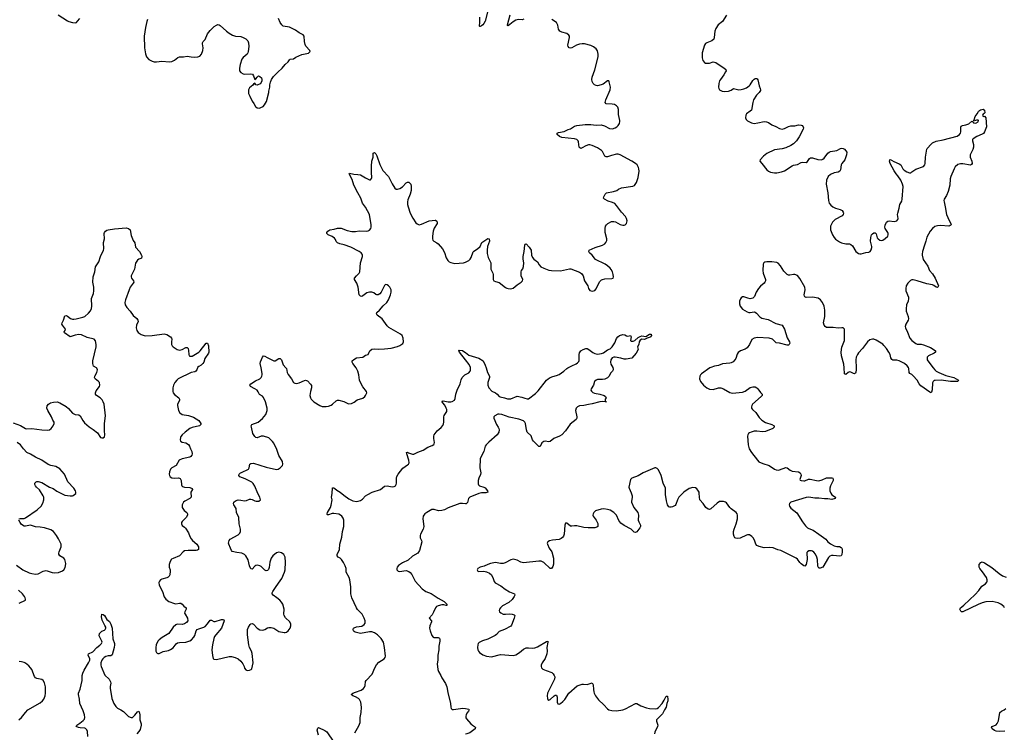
# Model space of a CAD drawing. Header units: inches. Extents: x 1933542 to 2138349, y 524876 to 666658.
# Tile 49 of 81: x 2023000 to 2038460, y 634276 to 645472. Entities that reach past the tile are written whole.
import ezdxf

# ---------------------------------------------------------------- set-up
doc = ezdxf.new("R2010")
doc.units = ezdxf.units.IN
doc.header["$MEASUREMENT"] = 0
for name, color, linetype in [('C0623', 7, 'Continuous'), ('C0624', 7, 'Continuous'), ('C0633', 7, 'Continuous'), ('C0634', 7, 'Continuous')]:
    doc.layers.add(name, color=color, linetype=linetype)

msp = doc.modelspace()

# ---------------------------------------------------------------- linework, layer by layer
at = {"layer": 'C0623', "color": 6}
for points, elevation in [([(2022896, 639136), (2023010, 639098), (2023090, 639048), (2023110, 639044), (2023190, 639049), (2023350, 639026), (2023435, 639025), (2023470, 639030), (2023493, 639047), (2023512, 639070), (2023527, 639090), (2023543, 639130), (2023540, 639150), (2023521, 639181), (2023499, 639230), (2023440, 639330), (2023428, 639370), (2023430, 639407), (2023450, 639433), (2023481, 639450), (2023530, 639465), (2023590, 639469), (2023630, 639454), (2023730, 639396), (2023765, 639365), (2023830, 639288), (2023870, 639271), (2023930, 639262), (2023949, 639249), (2023993, 639173), (2024019, 639139), (2024090, 639075), (2024152, 639032), (2024219, 638979), (2024271, 638910), (2024290, 638902), (2024310, 638902), (2024330, 638918), (2024336, 638950), (2024331, 639011), (2024331, 639130), (2024347, 639250), (2024328, 639430), (2024313, 639470), (2024297, 639497), (2024262, 639530), (2024207, 639567), (2024192, 639590), (2024188, 639610), (2024200, 639640), (2024255, 639710), (2024260, 639730), (2024252, 639770), (2024235, 639790), (2024187, 639827), (2024175, 639850), (2024178, 639870), (2024212, 639930), (2024223, 639970), (2024210, 639997), (2024205, 640000)], 300), ([(2025791, 640000), (2025781, 639970), (2025767, 639950), (2025750, 639941), (2025690, 639927), (2025490, 639828), (2025469, 639810), (2025437, 639770), (2025416, 639730), (2025405, 639690), (2025403, 639630), (2025408, 639608), (2025430, 639583), (2025500, 639530), (2025510, 639510), (2025507, 639490), (2025480, 639430), (2025478, 639410), (2025493, 639333), (2025513, 639293), (2025550, 639270), (2025650, 639251), (2025730, 639226), (2025810, 639177), (2025844, 639130), (2025845, 639110), (2025822, 639090), (2025710, 639065), (2025670, 639047), (2025597, 638990), (2025550, 638948), (2025530, 638923), (2025524, 638910), (2025517, 638870), (2025523, 638850), (2025550, 638834), (2025610, 638824), (2025650, 638797), (2025668, 638770), (2025681, 638730), (2025701, 638690), (2025709, 638650), (2025702, 638630), (2025689, 638611), (2025670, 638599), (2025550, 638571), (2025506, 638550), (2025456, 638470), (2025391, 638429), (2025370, 638410), (2025354, 638370), (2025349, 638330), (2025353, 638310), (2025364, 638290), (2025390, 638273), (2025430, 638267), (2025493, 638273), (2025510, 638270), (2025522, 638262), (2025537, 638230), (2025542, 638162), (2025548, 638148), (2025558, 638138), (2025588, 638128), (2025670, 638122), (2025707, 638107), (2025713, 638090), (2025689, 638051), (2025685, 638030), (2025692, 637990), (2025690, 637970), (2025670, 637948), (2025593, 637907), (2025570, 637890), (2025551, 637850), (2025551, 637810), (2025560, 637790), (2025583, 637763), (2025623, 637730), (2025635, 637710), (2025637, 637690), (2025613, 637650), (2025553, 637590), (2025541, 637570), (2025538, 637550), (2025550, 637526), (2025590, 637500), (2025605, 637485), (2025652, 637410), (2025672, 637350), (2025690, 637315), (2025711, 637290), (2025781, 637230), (2025805, 637190), (2025809, 637170), (2025805, 637150), (2025790, 637140), (2025770, 637135), (2025646, 637134), (2025590, 637125), (2025569, 637111), (2025511, 637049), (2025411, 637009), (2025386, 636994), (2025361, 636959), (2025347, 636910), (2025349, 636870), (2025360, 636830), (2025362, 636810), (2025355, 636750), (2025349, 636730), (2025330, 636713), (2025310, 636703), (2025230, 636683), (2025209, 636671), (2025194, 636650), (2025187, 636630), (2025190, 636590), (2025243, 636490), (2025270, 636407), (2025292, 636370), (2025340, 636330), (2025430, 636299), (2025450, 636297), (2025510, 636307), (2025530, 636304), (2025551, 636291), (2025578, 636258), (2025612, 636230), (2025615, 636210), (2025593, 636170), (2025589, 636150), (2025596, 636130), (2025634, 636070), (2025639, 636030), (2025621, 635999), (2025590, 635981), (2025550, 635972), (2025470, 635974), (2025450, 635967), (2025410, 635930), (2025341, 635830), (2025236, 635764), (2025192, 635730), (2025170, 635707), (2025144, 635650), (2025136, 635610), (2025140, 635550), (2025149, 635529), (2025160, 635520), (2025170, 635515), (2025190, 635516), (2025255, 635545), (2025337, 635563), (2025370, 635575), (2025410, 635606), (2025455, 635665), (2025480, 635680), (2025510, 635689), (2025610, 635691), (2025670, 635711), (2025698, 635730), (2025736, 635770), (2025750, 635795), (2025772, 635868), (2025789, 635891), (2025810, 635904), (2025890, 635927), (2025910, 635938), (2025950, 635978), (2025990, 636038), (2026010, 636040), (2026050, 636016), (2026070, 636015), (2026169, 636049), (2026191, 636051), (2026204, 636044), (2026209, 636030), (2026168, 635910), (2026080, 635810), (2026061, 635779), (2026050, 635750), (2026026, 635650), (2026015, 635570), (2026025, 635485), (2026037, 635437), (2026050, 635423), (2026090, 635422), (2026290, 635468), (2026325, 635465), (2026384, 635450), (2026430, 635429), (2026474, 635394), (2026505, 635350), (2026525, 635310), (2026530, 635286), (2026550, 635256), (2026570, 635246), (2026609, 635251), (2026636, 635264), (2026645, 635275), (2026664, 635370), (2026650, 635514), (2026640, 635550), (2026610, 635610), (2026596, 635650), (2026577, 635810), (2026576, 635890), (2026590, 635930), (2026618, 635970), (2026630, 635981), (2026650, 635985), (2026670, 635976), (2026730, 635910), (2026770, 635887), (2026818, 635882), (2026847, 635893), (2026890, 635920), (2026910, 635925), (2026950, 635923), (2026991, 635911), (2027070, 635862), (2027150, 635843), (2027170, 635842), (2027190, 635849), (2027216, 635870), (2027246, 635910), (2027258, 635950), (2027256, 635976), (2027240, 636010), (2027175, 636075), (2027153, 636110), (2027148, 636130), (2027151, 636211), (2027129, 636291), (2027110, 636320), (2027083, 636350), (2027038, 636390), (2026980, 636430), (2026965, 636450), (2026966, 636470), (2026975, 636490), (2027019, 636550), (2027061, 636619), (2027115, 636690), (2027159, 636790), (2027168, 636830), (2027176, 636950), (2027167, 637027), (2027149, 637069), (2027110, 637095), (2027070, 637105), (2027030, 637094), (2026975, 637050), (2026949, 637011), (2026929, 636950), (2026917, 636863), (2026905, 636835), (2026890, 636820), (2026870, 636815), (2026850, 636823), (2026790, 636880), (2026770, 636892), (2026730, 636901), (2026710, 636897), (2026690, 636887), (2026650, 636840), (2026630, 636846), (2026609, 636890), (2026586, 636986), (2026550, 637047), (2026531, 637070), (2026490, 637092), (2026410, 637099), (2026335, 637115), (2026323, 637130), (2026311, 637171), (2026282, 637230), (2026279, 637250), (2026289, 637290), (2026305, 637310), (2026430, 637377), (2026456, 637404), (2026467, 637430), (2026466, 637470), (2026446, 637550), (2026443, 637650), (2026403, 637730), (2026399, 637790), (2026363, 637850), (2026358, 637870), (2026363, 637890), (2026388, 637912), (2026430, 637926), (2026470, 637924), (2026530, 637913), (2026562, 637918), (2026610, 637937), (2026630, 637939), (2026650, 637935), (2026690, 637911), (2026714, 637906), (2026753, 637910), (2026782, 637930), (2026773, 637970), (2026737, 638030), (2026690, 638141), (2026665, 638185), (2026644, 638204), (2026593, 638233), (2026539, 638259), (2026458, 638290), (2026443, 638310), (2026445, 638330), (2026465, 638350), (2026481, 638359), (2026590, 638410), (2026603, 638430), (2026612, 638488), (2026630, 638501), (2026670, 638502), (2026870, 638441), (2027030, 638405), (2027058, 638410), (2027091, 638430), (2027125, 638470), (2027131, 638489), (2027126, 638530), (2027067, 638627), (2027037, 638717), (2026990, 638820), (2026970, 638847), (2026910, 638901), (2026830, 638930), (2026790, 638930), (2026730, 638903), (2026710, 638907), (2026690, 638926), (2026662, 638970), (2026637, 639070), (2026635, 639090), (2026643, 639110), (2026746, 639150), (2026810, 639205), (2026867, 639270), (2026887, 639330), (2026886, 639370), (2026860, 639470), (2026830, 639535), (2026810, 639558), (2026765, 639585), (2026746, 639626), (2026726, 639650), (2026693, 639673), (2026622, 639710), (2026611, 639730), (2026627, 639750), (2026703, 639797), (2026771, 639829), (2026790, 639848), (2026802, 639870), (2026807, 639890), (2026806, 639914), (2026790, 640000)], 300), ([(2027180, 640000), (2027189, 639990), (2027201, 639930), (2027215, 639895), (2027268, 639830), (2027300, 639770), (2027319, 639759), (2027350, 639757), (2027390, 639768), (2027470, 639804), (2027490, 639807), (2027518, 639798), (2027568, 639748), (2027582, 639722), (2027581, 639690), (2027564, 639630), (2027557, 639570), (2027564, 639530), (2027575, 639510), (2027617, 639470), (2027710, 639410), (2027750, 639396), (2027810, 639393), (2027850, 639400), (2027890, 639416), (2027911, 639430), (2027970, 639485), (2027990, 639494), (2028010, 639495), (2028090, 639475), (2028150, 639440), (2028170, 639434), (2028210, 639440), (2028250, 639464), (2028298, 639502), (2028390, 639528), (2028420, 639550), (2028432, 639568), (2028448, 639610), (2028446, 639630), (2028386, 639706), (2028352, 639770), (2028337, 639810), (2028324, 639890), (2028308, 639950), (2028288, 639990), (2028281, 640000)], 300), ([(2028263, 634270), (2028324, 634376), (2028344, 634430), (2028348, 634450), (2028344, 634510), (2028364, 634590), (2028367, 634670), (2028356, 634750), (2028337, 634790), (2028319, 634810), (2028270, 634836), (2028229, 634850), (2028207, 634870), (2028232, 634890), (2028270, 634907), (2028363, 634937), (2028398, 634962), (2028414, 634986), (2028423, 635010), (2028428, 635072), (2028438, 635090), (2028532, 635190), (2028576, 635290), (2028603, 635337), (2028641, 635379), (2028724, 635430), (2028739, 635450), (2028743, 635470), (2028727, 635610), (2028713, 635690), (2028677, 635750), (2028616, 635810), (2028570, 635841), (2028530, 635854), (2028490, 635853), (2028350, 635830), (2028330, 635832), (2028266, 635850), (2028250, 635858), (2028239, 635870), (2028236, 635890), (2028242, 635910), (2028250, 635918), (2028290, 635933), (2028370, 635945), (2028410, 635969), (2028422, 635990), (2028423, 636030), (2028411, 636070), (2028375, 636130), (2028343, 636170), (2028306, 636206), (2028290, 636230), (2028216, 636390), (2028200, 636450), (2028201, 636561), (2028185, 636670), (2028172, 636710), (2028128, 636790), (2028126, 636850), (2028112, 636892), (2028085, 636945), (2028052, 636992), (2028030, 637012), (2028002, 637030), (2027983, 637050), (2027986, 637070), (2028020, 637150), (2028026, 637230), (2028056, 637344), (2028067, 637433), (2028087, 637510), (2028089, 637609), (2028078, 637638), (2028058, 637670), (2028036, 637690), (2028010, 637702), (2027930, 637716), (2027907, 637713), (2027850, 637691), (2027832, 637692), (2027830, 637698), (2027828, 637710), (2027835, 637730), (2027878, 637810), (2027893, 637847), (2027906, 637930), (2027898, 637970), (2027908, 638030), (2027910, 638115), (2027930, 638118), (2027950, 638109), (2027982, 638082), (2028033, 638050), (2028090, 638001), (2028166, 637946), (2028230, 637914), (2028290, 637904), (2028314, 637906), (2028350, 637919), (2028380, 637940), (2028431, 637990), (2028467, 638013), (2028533, 638047), (2028663, 638090), (2028730, 638144), (2028770, 638150), (2028850, 638134), (2028881, 638139), (2028900, 638150), (2028913, 638170), (2028918, 638190), (2028917, 638270), (2028923, 638297), (2028940, 638330), (2028981, 638379), (2029014, 638426), (2029090, 638479), (2029103, 638490), (2029113, 638510), (2029112, 638552), (2029077, 638650), (2029075, 638670), (2029090, 638679), (2029106, 638666), (2029134, 638654), (2029170, 638644), (2029190, 638645), (2029250, 638675), (2029335, 638710), (2029410, 638758), (2029477, 638783), (2029501, 638799), (2029509, 638810), (2029512, 638828), (2029500, 638890), (2029504, 638930), (2029510, 638950), (2029553, 639010), (2029616, 639064), (2029643, 639097), (2029655, 639125), (2029660, 639150), (2029657, 639230), (2029666, 639254), (2029704, 639316), (2029704, 639350), (2029697, 639370), (2029674, 639414), (2029644, 639450), (2029634, 639470), (2029637, 639483), (2029650, 639486), (2029730, 639469), (2029770, 639467), (2029790, 639471), (2029825, 639495), (2029838, 639522), (2029849, 639590), (2029867, 639650), (2029917, 639750), (2029930, 639814), (2029947, 639850), (2029987, 639890), (2030000, 639897)], 200), ([(2022987, 637630), (2023005, 637635), (2023070, 637637), (2023093, 637647), (2023276, 637770), (2023336, 637830), (2023364, 637876), (2023380, 637930), (2023378, 637970), (2023370, 637991), (2023310, 638086), (2023265, 638125), (2023246, 638150), (2023240, 638170), (2023240, 638190), (2023256, 638210), (2023270, 638216), (2023290, 638217), (2023350, 638200), (2023469, 638129), (2023525, 638106), (2023582, 638062), (2023710, 638001), (2023790, 637990), (2023827, 637993), (2023842, 637998), (2023862, 638010), (2023879, 638030), (2023883, 638050), (2023878, 638070), (2023850, 638110), (2023758, 638210), (2023705, 638330), (2023630, 638415), (2023565, 638450), (2023490, 638469), (2023445, 638485), (2023350, 638554), (2023250, 638598), (2023167, 638647), (2023110, 638673), (2023059, 638730), (2023012, 638792), (2022962, 638830)], 300), ([(2030000, 637867), (2029950, 637873), (2029909, 637871), (2029730, 637803), (2029670, 637772), (2029630, 637760), (2029578, 637758), (2029510, 637776), (2029470, 637776), (2029390, 637730), (2029361, 637710), (2029343, 637690), (2029333, 637670), (2029331, 637630), (2029344, 637510), (2029334, 637466), (2029293, 637390), (2029287, 637370), (2029290, 637330), (2029309, 637290), (2029312, 637270), (2029278, 637130), (2029250, 637088), (2029170, 637044), (2029097, 636983), (2029010, 636940), (2028950, 636897), (2028927, 636870), (2028919, 636850), (2028921, 636830), (2028943, 636810), (2028965, 636805), (2029070, 636817), (2029110, 636804), (2029130, 636787), (2029155, 636755), (2029209, 636650), (2029317, 636530), (2029378, 636490), (2029459, 636459), (2029570, 636385), (2029664, 636330), (2029705, 636290), (2029704, 636270), (2029694, 636266), (2029658, 636278), (2029630, 636278), (2029570, 636265), (2029546, 636254), (2029526, 636234), (2029498, 636162), (2029477, 636123), (2029430, 636070), (2029464, 636030), (2029464, 636010), (2029442, 635950), (2029435, 635910), (2029443, 635870), (2029470, 635798), (2029490, 635771), (2029504, 635764), (2029570, 635764), (2029590, 635755), (2029596, 635736), (2029597, 635710), (2029579, 635630), (2029581, 635570), (2029564, 635490), (2029565, 635410), (2029554, 635350), (2029563, 635263), (2029575, 635230), (2029614, 635170), (2029628, 635130), (2029684, 635044), (2029707, 634990), (2029722, 634902), (2029765, 634730), (2029767, 634670), (2029773, 634650), (2029790, 634635), (2029812, 634632), (2029957, 634657), (2030000, 634650)], 200), ([(2022950, 636903), (2023050, 636830), (2023150, 636781), (2023190, 636771), (2023250, 636763), (2023290, 636766), (2023370, 636808), (2023410, 636816), (2023433, 636813), (2023510, 636787), (2023550, 636784), (2023610, 636786), (2023670, 636813), (2023691, 636830), (2023714, 636866), (2023721, 636890), (2023722, 636930), (2023716, 636970), (2023708, 636990), (2023691, 637011), (2023632, 637050), (2023617, 637077), (2023615, 637090), (2023620, 637110), (2023652, 637190), (2023649, 637230), (2023610, 637317), (2023579, 637370), (2023548, 637410), (2023529, 637429), (2023490, 637455), (2023390, 637486), (2023319, 637499), (2023250, 637504), (2023170, 637532), (2023090, 637515), (2023070, 637516), (2023030, 637543), (2023006, 637570), (2022986, 637610)], 300), ([(2022994, 636306), (2023089, 636350), (2023092, 636370), (2023087, 636390), (2023076, 636410), (2023045, 636450), (2022982, 636510)], 300), ([(2024072, 634212), (2024067, 634290), (2024055, 634315), (2024035, 634335), (2024021, 634341), (2023950, 634344), (2023923, 634350), (2023885, 634370), (2023898, 634390), (2023942, 634418), (2023997, 634463), (2024016, 634484), (2024025, 634510), (2024020, 634550), (2023996, 634616), (2023945, 634730), (2023939, 634799), (2023923, 634870), (2023925, 634890), (2023948, 634952), (2023981, 635090), (2023982, 635170), (2023990, 635204), (2024010, 635253), (2024082, 635370), (2024099, 635410), (2024100, 635430), (2024076, 635490), (2024078, 635510), (2024150, 635543), (2024210, 635607), (2024257, 635643), (2024284, 635670), (2024294, 635690), (2024292, 635710), (2024250, 635790), (2024253, 635827), (2024290, 635865), (2024330, 635879), (2024344, 635890), (2024353, 635910), (2024353, 635930), (2024336, 635956), (2024297, 636037), (2024285, 636090), (2024290, 636131), (2024310, 636128), (2024331, 636111), (2024370, 636047), (2024410, 636016), (2024430, 635974), (2024450, 635910), (2024463, 635743), (2024486, 635670), (2024489, 635649), (2024483, 635610), (2024450, 635492), (2024430, 635479), (2024390, 635476), (2024354, 635466), (2024328, 635452), (2024307, 635433), (2024291, 635410), (2024276, 635370), (2024273, 635330), (2024278, 635310), (2024335, 635175), (2024404, 635110), (2024427, 635070), (2024431, 635050), (2024422, 634998), (2024422, 634970), (2024447, 634807), (2024477, 634730), (2024510, 634683), (2024538, 634658), (2024590, 634631), (2024630, 634603), (2024710, 634525), (2024750, 634507), (2024770, 634510), (2024810, 634544), (2024850, 634599), (2024870, 634608), (2024876, 634596), (2024885, 634550), (2024884, 634470), (2024905, 634410), (2024908, 634388), (2024890, 634319), (2024871, 634289), (2024838, 634250)], 200), ([(2022987, 634473), (2023030, 634510), (2023092, 634590), (2023130, 634627), (2023319, 634741), (2023358, 634770), (2023381, 634799), (2023401, 634850), (2023406, 634890), (2023404, 634990), (2023391, 635051), (2023370, 635090), (2023346, 635106), (2023270, 635121), (2023250, 635131), (2023233, 635153), (2023190, 635262), (2023170, 635291), (2023141, 635321), (2023090, 635361), (2023070, 635373), (2023030, 635386), (2022990, 635390)], 300), ([(2027690, 634230), (2027673, 634310), (2027679, 634341), (2027690, 634353), (2027790, 634306), (2027823, 634283), (2027930, 634120)], 200)]:
    msp.add_lwpolyline(points, dxfattribs=dict(at, elevation=elevation))
at = {"layer": 'C0624', "color": 6}
for points, elevation in [([(2023606, 645546), (2023750, 645451), (2023770, 645442), (2023830, 645426), (2023870, 645422), (2023890, 645428), (2023910, 645446), (2023942, 645490)], 400), ([(2025008, 645472), (2024996, 645444), (2024973, 645350), (2024954, 645214), (2024958, 645030), (2024975, 644935), (2024993, 644890), (2025030, 644844), (2025079, 644819), (2025110, 644810), (2025150, 644810), (2025230, 644820), (2025352, 644808), (2025390, 644815), (2025410, 644824), (2025430, 644834), (2025483, 644877), (2025510, 644887), (2025570, 644887), (2025630, 644898), (2025690, 644887), (2025750, 644884), (2025795, 644890), (2025830, 644901), (2025856, 644930), (2025878, 644990), (2025880, 645030), (2025870, 645090), (2025872, 645110), (2025882, 645130), (2025910, 645162), (2025950, 645248), (2025990, 645299), (2026055, 645365), (2026090, 645388), (2026110, 645394), (2026130, 645391), (2026150, 645378), (2026248, 645290), (2026290, 645258), (2026339, 645230), (2026390, 645210), (2026470, 645207), (2026510, 645193), (2026549, 645170), (2026581, 645141), (2026595, 645110), (2026596, 645050), (2026585, 644970), (2026580, 644950), (2026569, 644930), (2026510, 644880), (2026488, 644850), (2026459, 644770), (2026451, 644710), (2026453, 644670), (2026470, 644641), (2026510, 644620), (2026530, 644617), (2026630, 644622), (2026654, 644614), (2026673, 644590), (2026690, 644531), (2026710, 644541), (2026730, 644571), (2026750, 644587), (2026770, 644581), (2026796, 644556), (2026803, 644530), (2026801, 644510), (2026793, 644487), (2026776, 644464), (2026730, 644441), (2026709, 644449), (2026690, 644475), (2026670, 644459), (2026658, 644442), (2026610, 644403), (2026593, 644370), (2026591, 644351), (2026594, 644314), (2026611, 644270), (2026650, 644191), (2026676, 644156), (2026701, 644110), (2026730, 644087), (2026763, 644083), (2026788, 644090), (2026822, 644110), (2026846, 644134), (2026873, 644187), (2026914, 644330), (2026914, 644350), (2026929, 644410), (2026929, 644450), (2026936, 644490), (2026952, 644530), (2026983, 644577), (2027051, 644649), (2027123, 644710), (2027167, 644770), (2027213, 644807), (2027238, 644842), (2027249, 644850), (2027301, 644859), (2027336, 644884), (2027430, 644926), (2027532, 644948), (2027559, 644970), (2027554, 644990), (2027495, 645055), (2027481, 645081), (2027470, 645130), (2027465, 645210), (2027452, 645232), (2027387, 645267), (2027330, 645306), (2027236, 645356), (2027139, 645370), (2027116, 645390), (2027090, 645429), (2027066, 645490)], 400), ([(2028281, 640000), (2028229, 640070), (2028221, 640090), (2028222, 640110), (2028246, 640134), (2028290, 640157), (2028389, 640171), (2028430, 640202), (2028474, 640210), (2028486, 640250), (2028498, 640270), (2028527, 640293), (2028570, 640300), (2028630, 640295), (2028730, 640299), (2028830, 640312), (2028930, 640338), (2028970, 640354), (2029014, 640386), (2029024, 640410), (2029020, 640470), (2029003, 640510), (2028977, 640530), (2028796, 640636), (2028770, 640663), (2028690, 640770), (2028615, 640830), (2028600, 640850), (2028605, 640870), (2028650, 640909), (2028705, 640975), (2028762, 641030), (2028791, 641070), (2028824, 641150), (2028834, 641190), (2028831, 641230), (2028812, 641270), (2028790, 641292), (2028770, 641304), (2028750, 641309), (2028736, 641304), (2028727, 641293), (2028678, 641190), (2028656, 641164), (2028630, 641150), (2028610, 641148), (2028594, 641154), (2028559, 641179), (2028530, 641190), (2028490, 641191), (2028450, 641179), (2028390, 641134), (2028370, 641125), (2028350, 641127), (2028330, 641150), (2028314, 641270), (2028292, 641332), (2028256, 641390), (2028257, 641410), (2028286, 641450), (2028328, 641490), (2028338, 641510), (2028351, 641650), (2028385, 641750), (2028385, 641770), (2028378, 641790), (2028360, 641810), (2028330, 641830), (2028197, 641897), (2028097, 641937), (2028029, 641950), (2027990, 641968), (2027970, 641989), (2027959, 642019), (2027941, 642041), (2027906, 642066), (2027845, 642090), (2027821, 642110), (2027821, 642130), (2027838, 642150), (2027869, 642170), (2027939, 642181), (2027990, 642197), (2028050, 642194), (2028140, 642160), (2028214, 642146), (2028270, 642146), (2028330, 642157), (2028450, 642150), (2028470, 642154), (2028490, 642165), (2028513, 642190), (2028519, 642210), (2028519, 642250), (2028490, 642410), (2028430, 642527), (2028385, 642590), (2028357, 642670), (2028307, 642750), (2028245, 642870), (2028222, 642962), (2028172, 643050), (2028178, 643062), (2028244, 643044), (2028310, 643041), (2028350, 643033), (2028430, 642985), (2028490, 642958), (2028510, 642957), (2028524, 642976), (2028528, 642992), (2028522, 643070), (2028524, 643170), (2028531, 643249), (2028548, 643310), (2028548, 643372), (2028550, 643376), (2028570, 643383), (2028590, 643366), (2028610, 643332), (2028656, 643196), (2028704, 643104), (2028789, 643009), (2028850, 642892), (2028890, 642827), (2028910, 642810), (2028930, 642808), (2028970, 642822), (2029013, 642847), (2029070, 642908), (2029090, 642918), (2029110, 642918), (2029140, 642890), (2029148, 642850), (2029144, 642790), (2029129, 642730), (2029096, 642644), (2029089, 642610), (2029090, 642570), (2029097, 642530), (2029130, 642430), (2029172, 642352), (2029220, 642280), (2029242, 642262), (2029271, 642251), (2029310, 642261), (2029430, 642312), (2029522, 642322), (2029530, 642321), (2029548, 642308), (2029557, 642290), (2029557, 642270), (2029506, 642194), (2029491, 642150), (2029480, 642070), (2029480, 642030), (2029489, 642009), (2029505, 641990), (2029550, 641965), (2029568, 641950), (2029640, 641870), (2029670, 641813), (2029695, 641730), (2029720, 641690), (2029743, 641670), (2029770, 641656), (2029830, 641641), (2029970, 641654), (2030000, 641664)], 300), ([(2024205, 640000), (2024158, 640030), (2024147, 640070), (2024147, 640113), (2024202, 640330), (2024202, 640370), (2024190, 640427), (2024170, 640453), (2024059, 640479), (2023970, 640522), (2023930, 640524), (2023870, 640516), (2023790, 640491), (2023703, 640550), (2023696, 640570), (2023713, 640590), (2023718, 640610), (2023671, 640670), (2023664, 640690), (2023666, 640710), (2023688, 640751), (2023710, 640819), (2023730, 640822), (2023750, 640815), (2023799, 640779), (2023827, 640767), (2023850, 640765), (2023889, 640770), (2023990, 640797), (2024022, 640810), (2024081, 640859), (2024110, 640897), (2024125, 640935), (2024131, 640969), (2024129, 641090), (2024157, 641170), (2024166, 641210), (2024166, 641270), (2024146, 641346), (2024153, 641430), (2024180, 641510), (2024191, 641589), (2024242, 641670), (2024267, 641753), (2024317, 641850), (2024321, 641870), (2024318, 641970), (2024333, 642030), (2024328, 642110), (2024331, 642130), (2024346, 642150), (2024370, 642165), (2024389, 642171), (2024490, 642188), (2024670, 642199), (2024710, 642189), (2024732, 642170), (2024750, 642081), (2024784, 642004), (2024807, 641967), (2024820, 641900), (2024882, 641830), (2024915, 641770), (2024918, 641750), (2024913, 641727), (2024902, 641718), (2024869, 641710), (2024850, 641693), (2024816, 641644), (2024801, 641550), (2024750, 641450), (2024749, 641430), (2024757, 641410), (2024787, 641370), (2024792, 641350), (2024782, 641330), (2024737, 641270), (2024717, 641230), (2024659, 641070), (2024650, 641030), (2024656, 640990), (2024681, 640950), (2024734, 640890), (2024782, 640822), (2024837, 640777), (2024856, 640750), (2024858, 640730), (2024835, 640670), (2024828, 640630), (2024837, 640590), (2024859, 640559), (2024905, 640525), (2024970, 640504), (2025078, 640510), (2025270, 640535), (2025310, 640528), (2025369, 640490), (2025383, 640470), (2025389, 640450), (2025384, 640410), (2025385, 640370), (2025392, 640350), (2025408, 640330), (2025470, 640290), (2025510, 640278), (2025550, 640288), (2025610, 640323), (2025630, 640322), (2025645, 640305), (2025652, 640272), (2025654, 640210), (2025663, 640190), (2025670, 640186), (2025690, 640183), (2025710, 640187), (2025787, 640230), (2025811, 640249), (2025834, 640270), (2025930, 640392), (2025950, 640392), (2025966, 640350), (2025970, 640250), (2025963, 640230), (2025906, 640150), (2025889, 640091), (2025874, 640070), (2025850, 640045), (2025810, 640025), (2025794, 640010), (2025791, 640000)], 300), ([(2030000, 640130), (2029906, 640250), (2029902, 640262), (2029889, 640270), (2029898, 640282), (2029950, 640273), (2029990, 640249), (2030000, 640241)], 200), ([(2026790, 640000), (2026777, 640070), (2026781, 640099), (2026810, 640170), (2026830, 640189), (2026850, 640184), (2026883, 640163), (2026990, 640111), (2027010, 640113), (2027070, 640150), (2027090, 640149), (2027110, 640130), (2027136, 640050), (2027180, 640000)], 300)]:
    msp.add_lwpolyline(points, dxfattribs=dict(at, elevation=elevation))
at = {"layer": 'C0633', "color": 6}
for points, elevation in [([(2032315, 640000), (2032318, 639990), (2032318, 639970), (2032308, 639950), (2032279, 639921), (2032250, 639868), (2032230, 639847), (2032190, 639824), (2032150, 639817), (2032070, 639817), (2032050, 639810), (2032026, 639790), (2032008, 639730), (2031971, 639670), (2031969, 639650), (2031976, 639636), (2031997, 639617), (2032025, 639605), (2032111, 639590), (2032179, 639570), (2032199, 639550), (2032210, 639530), (2032191, 639510), (2032191, 639490), (2032193, 639473), (2032211, 639469), (2032153, 639473), (2032110, 639467), (2031990, 639434), (2031930, 639426), (2031858, 639410), (2031790, 639403), (2031758, 639390), (2031739, 639370), (2031728, 639332), (2031750, 639230), (2031747, 639210), (2031736, 639190), (2031645, 639115), (2031568, 639010), (2031510, 638952), (2031473, 638927), (2031387, 638893), (2031330, 638845), (2031310, 638842), (2031250, 638850), (2031230, 638847), (2031198, 638822), (2031172, 638768), (2031150, 638767), (2031066, 638850), (2031050, 638873), (2031032, 638932), (2030970, 638993), (2030955, 639030), (2030942, 639130), (2030930, 639150), (2030910, 639167), (2030837, 639197), (2030687, 639227), (2030570, 639270), (2030530, 639274), (2030508, 639272), (2030461, 639250), (2030443, 639230), (2030443, 639210), (2030485, 639110), (2030514, 639070), (2030523, 639050), (2030527, 639030), (2030523, 638990), (2030499, 638950), (2030364, 638836), (2030325, 638795), (2030310, 638770), (2030285, 638690), (2030236, 638590), (2030231, 638570), (2030225, 638430), (2030240, 638350), (2030236, 638324), (2030209, 638270), (2030198, 638230), (2030198, 638178), (2030202, 638162), (2030217, 638150), (2030288, 638130), (2030310, 638116), (2030343, 638070), (2030348, 638050), (2030319, 638041), (2030250, 638037), (2030210, 638028), (2030068, 637972), (2030047, 637950), (2030030, 637885), (2030010, 637866), (2030000, 637867)], 200), ([(2030000, 639897), (2030054, 639926), (2030072, 639948), (2030076, 639964), (2030076, 640000)], 200), ([(2033836, 640000), (2033704, 639910), (2033687, 639890), (2033677, 639870), (2033676, 639830), (2033690, 639788), (2033734, 639730), (2033790, 639686), (2033830, 639666), (2033890, 639663), (2033970, 639689), (2034010, 639688), (2034050, 639674), (2034150, 639613), (2034190, 639605), (2034350, 639618), (2034390, 639636), (2034470, 639692), (2034510, 639705), (2034530, 639705), (2034550, 639703), (2034575, 639690), (2034592, 639672), (2034630, 639617), (2034656, 639590), (2034657, 639570), (2034641, 639550), (2034508, 639430), (2034494, 639410), (2034488, 639390), (2034491, 639370), (2034504, 639350), (2034559, 639299), (2034610, 639223), (2034650, 639178), (2034710, 639143), (2034812, 639110), (2034847, 639090), (2034847, 639087), (2034846, 639070), (2034823, 639050), (2034710, 639004), (2034663, 638997), (2034573, 639007), (2034530, 639005), (2034486, 638994), (2034459, 638981), (2034444, 638970), (2034433, 638950), (2034430, 638930), (2034439, 638790), (2034453, 638730), (2034490, 638672), (2034584, 638550), (2034608, 638528), (2034670, 638498), (2034769, 638469), (2034850, 638412), (2034879, 638399), (2034910, 638395), (2034930, 638398), (2035030, 638436), (2035050, 638432), (2035095, 638395), (2035130, 638379), (2035230, 638366), (2035255, 638350), (2035267, 638330), (2035269, 638310), (2035248, 638250), (2035257, 638237), (2035271, 638230), (2035310, 638226), (2035330, 638229), (2035387, 638253), (2035410, 638255), (2035510, 638231), (2035550, 638228), (2035599, 638241), (2035670, 638274), (2035716, 638276), (2035753, 638273), (2035767, 638267), (2035773, 638250), (2035770, 638230), (2035730, 638150), (2035722, 638110), (2035722, 638070), (2035734, 638034), (2035749, 638009), (2035807, 637970), (2035803, 637950), (2035750, 637934), (2035690, 637944), (2035636, 637944), (2035550, 637955), (2035485, 637955), (2035390, 637968), (2035350, 637966), (2035109, 637891), (2035086, 637870), (2035084, 637850), (2035089, 637830), (2035110, 637799), (2035203, 637723), (2035290, 637581), (2035339, 637519), (2035368, 637490), (2035390, 637476), (2035457, 637450), (2035550, 637388), (2035656, 637310), (2035690, 637268), (2035730, 637237), (2035790, 637205), (2035830, 637196), (2035873, 637193), (2035900, 637180), (2035908, 637170), (2035913, 637150), (2035913, 637110), (2035908, 637070), (2035899, 637050), (2035875, 637045), (2035770, 637056), (2035747, 637053), (2035718, 637042), (2035697, 637023), (2035608, 636872), (2035570, 636855), (2035550, 636857), (2035530, 636885), (2035527, 636990), (2035515, 637030), (2035494, 637074), (2035470, 637106), (2035450, 637120), (2035430, 637128), (2035390, 637129), (2035367, 637113), (2035361, 637099), (2035365, 636990), (2035349, 636911), (2035330, 636887), (2035310, 636894), (2035270, 636925), (2035250, 636945), (2035215, 636995), (2035193, 637013), (2034953, 637133), (2034905, 637145), (2034830, 637173), (2034778, 637178), (2034690, 637175), (2034610, 637195), (2034575, 637210), (2034557, 637230), (2034536, 637296), (2034517, 637330), (2034495, 637355), (2034458, 637378), (2034430, 637380), (2034410, 637375), (2034310, 637325), (2034270, 637319), (2034244, 637324), (2034230, 637332), (2034218, 637350), (2034209, 637389), (2034208, 637430), (2034217, 637470), (2034248, 637550), (2034270, 637630), (2034272, 637690), (2034264, 637710), (2034249, 637729), (2034170, 637787), (2034150, 637807), (2034099, 637879), (2034082, 637890), (2034050, 637900), (2034010, 637904), (2033990, 637901), (2033950, 637876), (2033850, 637786), (2033830, 637776), (2033810, 637780), (2033775, 637810), (2033733, 637870), (2033681, 637930), (2033672, 637970), (2033670, 638033), (2033666, 638050), (2033650, 638080), (2033630, 638102), (2033610, 638115), (2033570, 638122), (2033510, 638109), (2033430, 638049), (2033350, 637972), (2033326, 637930), (2033303, 637857), (2033290, 637842), (2033250, 637820), (2033230, 637815), (2033210, 637814), (2033190, 637821), (2033169, 637850), (2033155, 637915), (2033142, 638010), (2033140, 638110), (2033104, 638190), (2033070, 638310), (2033030, 638402), (2033010, 638422), (2032990, 638430), (2032970, 638430), (2032790, 638355), (2032710, 638307), (2032610, 638270), (2032590, 638250), (2032564, 638130), (2032567, 638110), (2032599, 638039), (2032614, 637990), (2032615, 637965), (2032604, 637910), (2032606, 637890), (2032644, 637810), (2032708, 637728), (2032716, 637690), (2032713, 637610), (2032722, 637582), (2032749, 637530), (2032748, 637510), (2032735, 637490), (2032690, 637427), (2032670, 637414), (2032650, 637422), (2032602, 637470), (2032490, 637526), (2032441, 637561), (2032406, 637606), (2032369, 637690), (2032330, 637731), (2032270, 637764), (2032230, 637776), (2032170, 637787), (2032130, 637784), (2032043, 637757), (2032013, 637730), (2032002, 637710), (2031999, 637690), (2032002, 637670), (2032050, 637607), (2032075, 637555), (2032077, 637510), (2032063, 637497), (2032030, 637490), (2031927, 637487), (2031856, 637496), (2031750, 637522), (2031710, 637522), (2031670, 637513), (2031650, 637516), (2031590, 637562), (2031570, 637561), (2031559, 637530), (2031550, 637390), (2031540, 637360), (2031524, 637336), (2031501, 637319), (2031470, 637307), (2031365, 637295), (2031318, 637282), (2031292, 637268), (2031280, 637250), (2031286, 637230), (2031313, 637170), (2031353, 637113), (2031379, 637010), (2031383, 636957), (2031381, 636919), (2031370, 636879), (2031350, 636848), (2031330, 636848), (2031230, 636942), (2031190, 636963), (2031150, 636966), (2030910, 636941), (2030871, 636951), (2030810, 636983), (2030750, 636994), (2030710, 636986), (2030621, 636939), (2030590, 636930), (2030550, 636929), (2030470, 636942), (2030390, 636930), (2030350, 636915), (2030294, 636886), (2030231, 636870), (2030191, 636850), (2030181, 636830), (2030191, 636810), (2030210, 636801), (2030290, 636806), (2030330, 636797), (2030378, 636778), (2030406, 636750), (2030436, 636690), (2030450, 636645), (2030464, 636624), (2030556, 636576), (2030623, 636523), (2030690, 636482), (2030770, 636450), (2030773, 636430), (2030766, 636410), (2030735, 636365), (2030682, 636318), (2030579, 636261), (2030547, 636230), (2030535, 636210), (2030530, 636190), (2030535, 636170), (2030552, 636152), (2030590, 636134), (2030630, 636130), (2030690, 636135), (2030733, 636133), (2030764, 636124), (2030774, 636110), (2030766, 636070), (2030721, 635959), (2030710, 635944), (2030610, 635890), (2030530, 635859), (2030489, 635811), (2030465, 635795), (2030350, 635740), (2030268, 635712), (2030215, 635685), (2030200, 635670), (2030192, 635650), (2030190, 635610), (2030195, 635570), (2030203, 635550), (2030218, 635530), (2030270, 635493), (2030331, 635470), (2030410, 635464), (2030550, 635499), (2030750, 635483), (2030790, 635496), (2030850, 635530), (2030910, 635580), (2030950, 635603), (2030990, 635606), (2031050, 635597), (2031090, 635604), (2031130, 635621), (2031270, 635703), (2031290, 635707), (2031293, 635690), (2031279, 635610), (2031283, 635550), (2031278, 635510), (2031250, 635436), (2031202, 635370), (2031188, 635330), (2031188, 635310), (2031195, 635290), (2031214, 635270), (2031265, 635245), (2031354, 635214), (2031376, 635196), (2031394, 635170), (2031402, 635150), (2031395, 635110), (2031287, 634890), (2031283, 634850), (2031285, 634810), (2031290, 634790), (2031310, 634780), (2031330, 634790), (2031390, 634849), (2031410, 634861), (2031430, 634860), (2031441, 634830), (2031439, 634750), (2031450, 634724), (2031470, 634720), (2031490, 634728), (2031530, 634759), (2031558, 634790), (2031624, 634890), (2031753, 635007), (2031830, 635032), (2031855, 635035), (2031911, 635029), (2031990, 635054), (2032004, 635024), (2032007, 634950), (2032014, 634910), (2032020, 634890), (2032043, 634850), (2032090, 634788), (2032174, 634710), (2032227, 634647), (2032252, 634630), (2032297, 634617), (2032370, 634615), (2032471, 634630), (2032514, 634646), (2032670, 634728), (2032690, 634727), (2032752, 634690), (2032840, 634660), (2032890, 634651), (2032990, 634647), (2033010, 634651), (2033030, 634664), (2033089, 634730), (2033121, 634779), (2033150, 634843), (2033170, 634844), (2033178, 634790), (2033177, 634770), (2033159, 634730), (2033150, 634670), (2033123, 634630), (2033091, 634569), (2033013, 634490), (2033001, 634470), (2032998, 634450), (2033019, 634390), (2033015, 634370), (2032970, 634281), (2032966, 634250)], 300), ([(2030324, 640000), (2030346, 639930), (2030374, 639870), (2030374, 639850), (2030350, 639770), (2030349, 639729), (2030368, 639688), (2030414, 639634), (2030473, 639610), (2030498, 639590), (2030530, 639552), (2030545, 639545), (2030610, 639533), (2030657, 639517), (2030710, 639514), (2030810, 639558), (2030883, 639543), (2030930, 639525), (2030970, 639515), (2030990, 639517), (2031101, 639599), (2031139, 639641), (2031270, 639810), (2031296, 639830), (2031330, 639850), (2031373, 639867), (2031430, 639881), (2031470, 639899), (2031545, 639950), (2031590, 639991), (2031607, 640000)], 200), ([(2036134, 640000), (2036135, 639970), (2036130, 639934), (2036121, 639919), (2036110, 639910), (2036090, 639913), (2036050, 639934), (2036030, 639937), (2036010, 639928), (2035970, 639897), (2035961, 639901), (2035950, 639910), (2035945, 640000)], 300), ([(2037344, 640000), (2037367, 639970), (2037390, 639952), (2037430, 639931), (2037544, 639884), (2037667, 639850), (2037740, 639810), (2037731, 639790), (2037714, 639786), (2037615, 639785), (2037470, 639806), (2037375, 639805), (2037359, 639801), (2037343, 639790), (2037332, 639768), (2037326, 639654), (2037318, 639622), (2037310, 639610), (2037290, 639618), (2037150, 639720), (2037125, 639750), (2037089, 639810), (2037030, 639879), (2037010, 639897), (2036974, 639914), (2036964, 639930), (2036961, 639990), (2036957, 640000)], 300), ([(2038465, 636230), (2038450, 636252), (2038406, 636290), (2038364, 636310), (2038270, 636329), (2038170, 636327), (2038110, 636310), (2038050, 636284), (2037810, 636169), (2037788, 636170), (2037778, 636178), (2037762, 636210), (2037773, 636230), (2037792, 636250), (2037825, 636275), (2038000, 636440), (2038058, 636502), (2038109, 636570), (2038164, 636610), (2038185, 636635), (2038192, 636650), (2038192, 636670), (2038180, 636710), (2038119, 636799), (2038076, 636850), (2038067, 636870), (2038064, 636890), (2038067, 636913), (2038090, 636943), (2038110, 636953), (2038150, 636939), (2038265, 636865), (2038378, 636770), (2038430, 636736), (2038490, 636713)], 300), ([(2030000, 634650), (2030050, 634642), (2030055, 634630), (2030048, 634610), (2030022, 634578), (2030009, 634551), (2030003, 634530), (2030005, 634505), (2030014, 634490), (2030086, 634410), (2030110, 634389), (2030143, 634370), (2030156, 634350), (2030149, 634330), (2030090, 634283), (2030070, 634270), (2030022, 634250), (2030000, 634248)], 200), ([(2038467, 634293), (2038389, 634289), (2038330, 634296), (2038306, 634306), (2038269, 634330), (2038257, 634350), (2038270, 634370), (2038330, 634392), (2038350, 634414), (2038366, 634454), (2038392, 634588), (2038413, 634607), (2038458, 634630), (2038486, 634650)], 300)]:
    msp.add_lwpolyline(points, dxfattribs=dict(at, elevation=elevation))
at = {"layer": 'C0634', "color": 6}
for points, elevation in [([(2030359, 645650), (2030309, 645450), (2030290, 645414), (2030270, 645390), (2030250, 645373), (2030230, 645363), (2030224, 645364), (2030219, 645370), (2030226, 645430), (2030223, 645510)], 300), ([(2030000, 641664), (2030010, 641667), (2030050, 641688), (2030073, 641707), (2030090, 641738), (2030118, 641822), (2030130, 641834), (2030190, 641873), (2030230, 641908), (2030257, 641970), (2030350, 642036), (2030370, 642030), (2030374, 641990), (2030347, 641910), (2030339, 641850), (2030339, 641799), (2030354, 641734), (2030395, 641650), (2030400, 641610), (2030399, 641550), (2030406, 641530), (2030431, 641490), (2030436, 641470), (2030434, 641390), (2030447, 641367), (2030470, 641357), (2030530, 641341), (2030630, 641265), (2030650, 641254), (2030670, 641247), (2030710, 641242), (2030748, 641252), (2030810, 641306), (2030872, 641348), (2030895, 641370), (2030900, 641390), (2030876, 641450), (2030872, 641508), (2030880, 641530), (2030900, 641560), (2030910, 641594), (2030915, 641650), (2030905, 641710), (2030906, 641750), (2030923, 641830), (2030930, 641931), (2030937, 641943), (2030950, 641950), (2030999, 641899), (2031031, 641851), (2031034, 641770), (2031050, 641736), (2031071, 641710), (2031130, 641669), (2031158, 641618), (2031183, 641590), (2031230, 641566), (2031310, 641539), (2031350, 641530), (2031490, 641528), (2031630, 641559), (2031655, 641555), (2031790, 641507), (2031823, 641483), (2031845, 641450), (2031866, 641370), (2031919, 641290), (2031930, 641251), (2031950, 641218), (2031990, 641209), (2032010, 641210), (2032030, 641218), (2032050, 641242), (2032105, 641355), (2032137, 641383), (2032150, 641390), (2032190, 641398), (2032297, 641403), (2032316, 641410), (2032325, 641430), (2032320, 641470), (2032308, 641510), (2032288, 641548), (2032270, 641570), (2032230, 641604), (2032191, 641630), (2032043, 641703), (2032023, 641723), (2031990, 641770), (2031949, 641810), (2031934, 641830), (2031942, 641850), (2032034, 641890), (2032153, 641930), (2032187, 641950), (2032203, 641970), (2032217, 642003), (2032220, 642030), (2032194, 642130), (2032191, 642190), (2032199, 642230), (2032212, 642250), (2032235, 642270), (2032290, 642299), (2032330, 642303), (2032355, 642295), (2032430, 642254), (2032470, 642244), (2032490, 642243), (2032509, 642250), (2032530, 642270), (2032538, 642310), (2032529, 642350), (2032510, 642380), (2032449, 642449), (2032373, 642550), (2032342, 642582), (2032310, 642601), (2032241, 642621), (2032181, 642650), (2032169, 642669), (2032170, 642690), (2032195, 642730), (2032215, 642750), (2032325, 642770), (2032374, 642790), (2032403, 642810), (2032451, 642829), (2032626, 642854), (2032653, 642867), (2032684, 642916), (2032709, 642991), (2032725, 643090), (2032723, 643130), (2032716, 643150), (2032695, 643190), (2032670, 643212), (2032610, 643251), (2032430, 643348), (2032398, 643358), (2032370, 643359), (2032290, 643339), (2032230, 643318), (2032210, 643319), (2032189, 643330), (2032150, 643402), (2032137, 643417), (2032070, 643458), (2031990, 643493), (2031950, 643503), (2031930, 643503), (2031889, 643491), (2031830, 643457), (2031809, 643450), (2031796, 643456), (2031785, 643470), (2031774, 643554), (2031769, 643570), (2031750, 643590), (2031710, 643600), (2031510, 643620), (2031478, 643638), (2031441, 643670), (2031441, 643690), (2031459, 643701), (2031550, 643715), (2031612, 643748), (2031650, 643758), (2031710, 643797), (2031750, 643810), (2031876, 643824), (2031970, 643823), (2032050, 643817), (2032130, 643820), (2032184, 643804), (2032263, 643763), (2032310, 643758), (2032350, 643770), (2032378, 643790), (2032397, 643810), (2032418, 643842), (2032424, 643870), (2032423, 643890), (2032404, 643984), (2032401, 644061), (2032390, 644096), (2032370, 644120), (2032339, 644139), (2032305, 644145), (2032210, 644149), (2032195, 644170), (2032201, 644210), (2032273, 644370), (2032275, 644410), (2032257, 644497), (2032250, 644509), (2032230, 644512), (2032159, 644461), (2032132, 644448), (2032070, 644433), (2032050, 644436), (2032024, 644450), (2032004, 644470), (2031990, 644502), (2031984, 644530), (2031987, 644570), (2032030, 644686), (2032083, 644890), (2032085, 644930), (2032070, 644984), (2032050, 645014), (2032010, 645046), (2031965, 645065), (2031870, 645091), (2031832, 645092), (2031790, 645086), (2031742, 645070), (2031670, 645031), (2031650, 645025), (2031626, 645030), (2031610, 645050), (2031607, 645070), (2031635, 645190), (2031633, 645210), (2031620, 645230), (2031590, 645255), (2031510, 645275), (2031482, 645290), (2031462, 645322), (2031447, 645387), (2031427, 645427), (2031353, 645473)], 300), ([(2030918, 645482), (2030889, 645471), (2030830, 645472), (2030790, 645466), (2030750, 645440), (2030670, 645373), (2030661, 645381), (2030659, 645390), (2030699, 645550)], 300), ([(2034099, 645541), (2034036, 645444), (2033969, 645390), (2033928, 645332), (2033913, 645290), (2033906, 645190), (2033897, 645163), (2033870, 645137), (2033790, 645110), (2033770, 645096), (2033752, 645070), (2033714, 644950), (2033715, 644870), (2033725, 644830), (2033750, 644801), (2033770, 644790), (2033790, 644787), (2033830, 644790), (2033890, 644807), (2033930, 644798), (2033997, 644750), (2034056, 644716), (2034087, 644690), (2034090, 644670), (2034082, 644650), (2034056, 644604), (2034002, 644530), (2033990, 644510), (2033978, 644470), (2033974, 644410), (2033979, 644390), (2033990, 644370), (2034028, 644348), (2034070, 644341), (2034130, 644348), (2034170, 644364), (2034210, 644388), (2034230, 644387), (2034290, 644369), (2034330, 644374), (2034370, 644385), (2034410, 644401), (2034453, 644430), (2034471, 644450), (2034510, 644516), (2034530, 644536), (2034550, 644548), (2034570, 644550), (2034581, 644541), (2034590, 644527), (2034612, 644432), (2034628, 644390), (2034633, 644370), (2034630, 644357), (2034612, 644330), (2034570, 644285), (2034523, 644210), (2034511, 644170), (2034488, 644052), (2034470, 644033), (2034410, 643990), (2034399, 643970), (2034396, 643930), (2034406, 643906), (2034430, 643882), (2034490, 643850), (2034530, 643843), (2034591, 643849), (2034690, 643871), (2034728, 643868), (2034757, 643857), (2034810, 643819), (2034870, 643795), (2034930, 643764), (2034970, 643754), (2035010, 643763), (2035070, 643796), (2035110, 643802), (2035170, 643803), (2035230, 643820), (2035270, 643817), (2035287, 643807), (2035301, 643790), (2035305, 643770), (2035300, 643750), (2035239, 643630), (2035199, 643570), (2035150, 643521), (2035110, 643496), (2035030, 643460), (2034970, 643444), (2034850, 643425), (2034730, 643370), (2034677, 643330), (2034628, 643270), (2034620, 643250), (2034654, 643214), (2034730, 643115), (2034758, 643090), (2034790, 643074), (2034850, 643064), (2034890, 643064), (2034961, 643079), (2035010, 643097), (2035130, 643175), (2035150, 643184), (2035210, 643198), (2035270, 643229), (2035290, 643232), (2035350, 643226), (2035370, 643244), (2035401, 643290), (2035419, 643301), (2035450, 643302), (2035530, 643276), (2035590, 643270), (2035610, 643278), (2035630, 643295), (2035690, 643372), (2035710, 643390), (2035730, 643400), (2035830, 643417), (2035890, 643450), (2035910, 643454), (2035930, 643448), (2035950, 643436), (2035973, 643413), (2035985, 643390), (2035984, 643350), (2035955, 643270), (2035908, 643212), (2035897, 643190), (2035887, 643113), (2035875, 643090), (2035850, 643078), (2035790, 643068), (2035730, 643040), (2035694, 643006), (2035668, 642950), (2035664, 642890), (2035690, 642750), (2035699, 642630), (2035709, 642590), (2035735, 642555), (2035769, 642530), (2035810, 642512), (2035880, 642490), (2035913, 642473), (2035930, 642450), (2035933, 642430), (2035929, 642410), (2035912, 642388), (2035806, 642330), (2035763, 642290), (2035731, 642230), (2035731, 642170), (2035760, 642090), (2035788, 642050), (2035810, 642026), (2035870, 641981), (2035906, 641966), (2035969, 641949), (2036029, 641949), (2036050, 641941), (2036077, 641917), (2036128, 641829), (2036170, 641797), (2036190, 641792), (2036210, 641795), (2036286, 641814), (2036330, 641819), (2036354, 641830), (2036370, 641855), (2036379, 641890), (2036378, 641910), (2036357, 641990), (2036362, 642050), (2036376, 642090), (2036390, 642109), (2036410, 642122), (2036430, 642125), (2036438, 642118), (2036447, 642107), (2036466, 642046), (2036478, 642030), (2036504, 642010), (2036530, 642004), (2036550, 642008), (2036590, 642032), (2036629, 642070), (2036636, 642090), (2036637, 642110), (2036631, 642130), (2036591, 642190), (2036585, 642210), (2036590, 642246), (2036610, 642289), (2036630, 642306), (2036650, 642311), (2036730, 642303), (2036750, 642305), (2036770, 642312), (2036788, 642332), (2036792, 642350), (2036785, 642410), (2036787, 642430), (2036811, 642509), (2036821, 642570), (2036850, 642619), (2036858, 642650), (2036870, 642850), (2036860, 642890), (2036835, 642950), (2036790, 643018), (2036761, 643050), (2036730, 643096), (2036670, 643210), (2036656, 643250), (2036663, 643270), (2036670, 643275), (2036690, 643267), (2036725, 643245), (2036810, 643209), (2036834, 643190), (2036869, 643130), (2036889, 643109), (2036930, 643079), (2036970, 643064), (2036990, 643068), (2037010, 643079), (2037070, 643122), (2037190, 643166), (2037211, 643189), (2037217, 643210), (2037222, 643310), (2037244, 643436), (2037250, 643450), (2037310, 643518), (2037330, 643535), (2037390, 643565), (2037498, 643582), (2037717, 643643), (2037756, 643670), (2037774, 643690), (2037779, 643710), (2037776, 643784), (2037782, 643798), (2037801, 643810), (2037858, 643822), (2037903, 643837), (2037950, 643876), (2037962, 643870), (2037974, 643850), (2038010, 643847), (2038050, 643867), (2038055, 643890), (2038050, 643895), (2038025, 643895), (2037990, 643882), (2037978, 643890), (2037984, 643896), (2038003, 643950), (2038035, 643990), (2038055, 644030), (2038070, 644045), (2038087, 644053), (2038130, 644064), (2038147, 644050), (2038153, 644007), (2038144, 643996), (2038130, 643988), (2038118, 643970), (2038130, 643952), (2038150, 643954), (2038170, 643932), (2038178, 643790), (2038150, 643710), (2038134, 643686), (2038110, 643672), (2038030, 643638), (2037970, 643600), (2037962, 643590), (2037958, 643570), (2037977, 643510), (2037975, 643470), (2037964, 643430), (2037922, 643350), (2037925, 643310), (2037948, 643250), (2037954, 643210), (2037944, 643196), (2037930, 643188), (2037810, 643205), (2037770, 643206), (2037730, 643194), (2037690, 643162), (2037670, 643130), (2037620, 643010), (2037610, 642970), (2037603, 642870), (2037577, 642770), (2037550, 642710), (2037515, 642650), (2037510, 642630), (2037513, 642610), (2037532, 642530), (2037554, 642410), (2037595, 642315), (2037620, 642270), (2037624, 642250), (2037610, 642236), (2037590, 642230), (2037458, 642238), (2037410, 642235), (2037370, 642220), (2037334, 642190), (2037294, 642150), (2037244, 642056), (2037227, 641990), (2037205, 641930), (2037175, 641830), (2037168, 641790), (2037169, 641770), (2037186, 641706), (2037257, 641597), (2037284, 641530), (2037330, 641477), (2037375, 641410), (2037428, 641290), (2037417, 641270), (2037410, 641265), (2037390, 641268), (2037354, 641294), (2037330, 641306), (2037241, 641321), (2037089, 641371), (2037030, 641383), (2037010, 641383), (2036987, 641373), (2036946, 641330), (2036921, 641290), (2036912, 641250), (2036915, 641210), (2036953, 641113), (2036957, 641090), (2036951, 641050), (2036926, 640990), (2036918, 640930), (2036921, 640890), (2036949, 640810), (2036954, 640770), (2036949, 640750), (2036914, 640690), (2036904, 640650), (2036906, 640630), (2036942, 640562), (2036976, 640470), (2037010, 640429), (2037070, 640382), (2037090, 640374), (2037153, 640373), (2037190, 640366), (2037302, 640322), (2037374, 640274), (2037379, 640270), (2037380, 640250), (2037360, 640230), (2037270, 640193), (2037248, 640172), (2037246, 640150), (2037250, 640130), (2037274, 640090), (2037344, 640000)], 300), ([(2035945, 640000), (2035941, 640061), (2035905, 640190), (2035898, 640250), (2035910, 640327), (2035950, 640430), (2035951, 640591), (2035948, 640608), (2035940, 640620), (2035930, 640629), (2035911, 640631), (2035850, 640625), (2035770, 640637), (2035670, 640638), (2035648, 640650), (2035633, 640673), (2035623, 640710), (2035641, 640810), (2035644, 640910), (2035631, 640971), (2035605, 641030), (2035573, 641073), (2035535, 641095), (2035450, 641111), (2035350, 641109), (2035330, 641116), (2035321, 641130), (2035319, 641150), (2035335, 641230), (2035326, 641270), (2035250, 641405), (2035211, 641451), (2035169, 641469), (2035150, 641471), (2035090, 641459), (2035070, 641459), (2035050, 641466), (2035000, 641520), (2034947, 641607), (2034909, 641649), (2034890, 641655), (2034807, 641667), (2034732, 641669), (2034699, 641661), (2034683, 641650), (2034676, 641630), (2034668, 641532), (2034676, 641490), (2034708, 641390), (2034708, 641370), (2034702, 641350), (2034688, 641332), (2034630, 641284), (2034602, 641250), (2034565, 641190), (2034536, 641124), (2034510, 641099), (2034490, 641090), (2034470, 641087), (2034434, 641094), (2034370, 641117), (2034350, 641116), (2034330, 641102), (2034316, 641084), (2034302, 641050), (2034303, 641010), (2034312, 640970), (2034350, 640926), (2034420, 640880), (2034450, 640870), (2034470, 640870), (2034530, 640883), (2034550, 640879), (2034570, 640863), (2034621, 640801), (2034650, 640780), (2034750, 640761), (2034870, 640700), (2034972, 640672), (2035010, 640610), (2035051, 640471), (2035085, 640410), (2035090, 640390), (2035083, 640370), (2035070, 640360), (2035050, 640359), (2034930, 640390), (2034877, 640397), (2034818, 640450), (2034770, 640469), (2034582, 640478), (2034530, 640470), (2034494, 640446), (2034461, 640370), (2034422, 640318), (2034390, 640297), (2034320, 640270), (2034279, 640241), (2034263, 640217), (2034242, 640150), (2034231, 640130), (2034201, 640099), (2034170, 640081), (2034150, 640075), (2034036, 640064), (2033970, 640041), (2033910, 640029), (2033850, 640010), (2033836, 640000)], 300), ([(2031607, 640000), (2031670, 640035), (2031737, 640063), (2031760, 640080), (2031777, 640103), (2031782, 640118), (2031785, 640210), (2031790, 640239), (2031810, 640268), (2031845, 640290), (2031890, 640304), (2031910, 640304), (2031936, 640290), (2032001, 640241), (2032030, 640227), (2032070, 640218), (2032135, 640225), (2032164, 640236), (2032230, 640283), (2032270, 640299), (2032305, 640330), (2032343, 640397), (2032370, 640462), (2032389, 640490), (2032418, 640510), (2032470, 640527), (2032503, 640523), (2032530, 640507), (2032550, 640501), (2032592, 640512), (2032602, 640490), (2032592, 640430), (2032602, 640422), (2032630, 640419), (2032661, 640430), (2032710, 640477), (2032743, 640497), (2032770, 640504), (2032830, 640493), (2032890, 640530), (2032913, 640533), (2032919, 640510), (2032907, 640490), (2032897, 640483), (2032850, 640469), (2032812, 640448), (2032770, 640455), (2032742, 640438), (2032727, 640413), (2032719, 640370), (2032698, 640330), (2032712, 640290), (2032678, 640230), (2032610, 640155), (2032523, 640137), (2032490, 640140), (2032436, 640156), (2032350, 640171), (2032330, 640169), (2032303, 640157), (2032283, 640130), (2032276, 640090), (2032282, 640062), (2032312, 640010), (2032315, 640000)], 200), ([(2036957, 640000), (2036953, 640010), (2036934, 640034), (2036890, 640068), (2036811, 640110), (2036770, 640121), (2036710, 640125), (2036695, 640135), (2036680, 640160), (2036665, 640210), (2036645, 640250), (2036610, 640306), (2036570, 640355), (2036550, 640373), (2036450, 640438), (2036410, 640452), (2036390, 640454), (2036350, 640443), (2036310, 640412), (2036235, 640305), (2036170, 640237), (2036152, 640210), (2036136, 640170), (2036127, 640130), (2036134, 640000)], 300), ([(2030000, 640241), (2030050, 640201), (2030210, 640152), (2030275, 640110), (2030310, 640043), (2030324, 640000)], 200), ([(2030076, 640000), (2030076, 640010), (2030057, 640057), (2030000, 640130)], 200)]:
    msp.add_lwpolyline(points, dxfattribs=dict(at, elevation=elevation))

doc.saveas('drawing.dxf')
